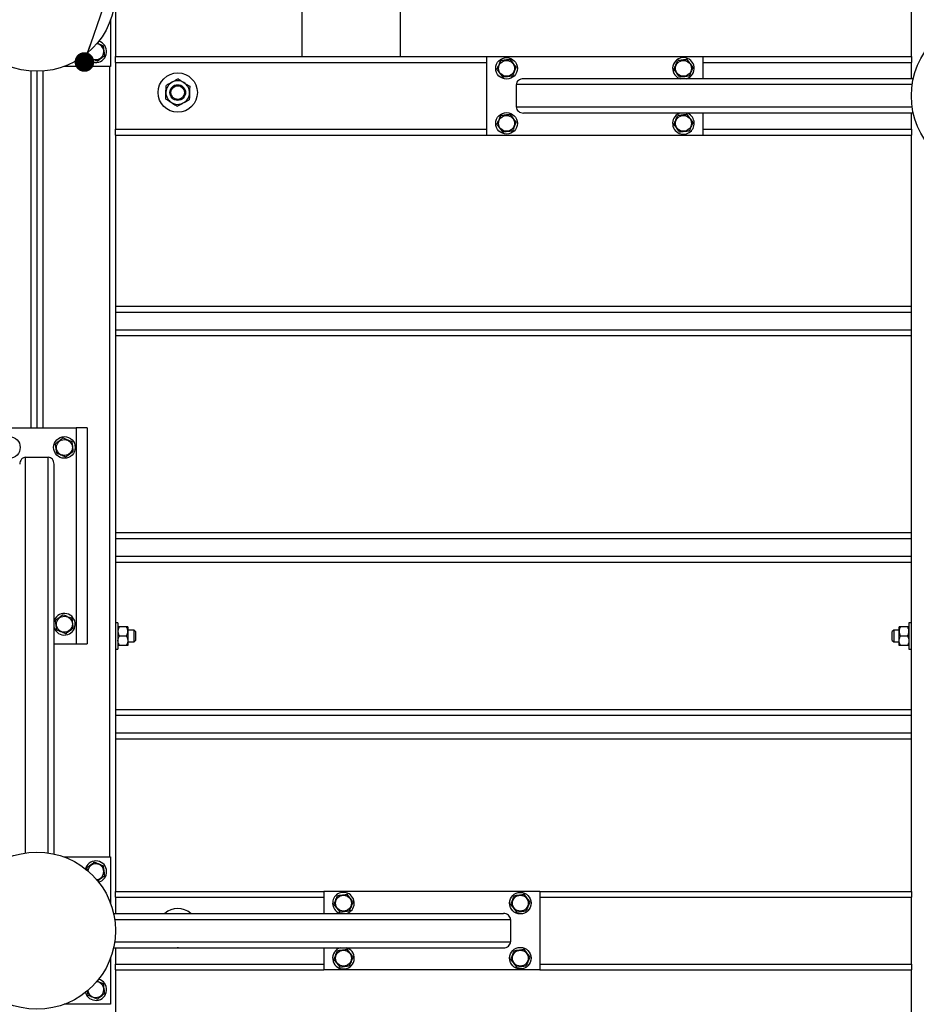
# Model space of a CAD drawing. Header units: millimetres. Extents: x 5 to 589, y 5 to 415.
# Tile 33 of 115: x 254 to 299, y 275 to 325. Entities that reach past the tile are written whole.
import ezdxf

# ---------------------------------------------------------------- set-up
doc = ezdxf.new("R2010")
doc.units = ezdxf.units.MM
doc.layers.add('NOTES', color=6, linetype='Continuous')
doc.layers.add('TRAIT-FORT', color=4, linetype='Continuous', lineweight=25)
doc.dimstyles.new('SLDDIMSTYLE3', dxfattribs={"dimtxt": 0.18, "dimasz": 1, "dimexe": 0, "dimexo": 0.0625, "dimgap": 0, "dimtad": 0, "dimtih": 1, "dimtoh": 1, "dimdec": 0, "dimrnd": 1e-09, "dimzin": 0, "dimdsep": 46, "dimtxsty": 'Standard', "dimblk1": 'DOT', "dimblk2": 'DOT', "dimsah": 1, "dimcen": 0.09, "dimadec": 0, "dimazin": 0, "dimtfac": 1, "dimtdec": 0, "dimtofl": 0, "dimtmove": 0, "dimatfit": 3, "dimldrblk": 'DOT', "dimfxl": 1, "dimfrac": 2, "dimtolj": 1, "dimtzin": 0, "dimarcsym": 0})

# ---------------------------------------------------------------- blocks, each defined once
blk = doc.blocks.new('_DOT')
at = {"color": 0, "linetype": 'ByBlock', "lineweight": -2}
blk.add_line((-0.5, 0), (-1, 0), dxfattribs=at)
at = {"color": 0, "linetype": 'ByBlock', "const_width": 0.5}
blk.add_lwpolyline([(-0.25, 0, 1), (0.25, 0, 1)], format="xyb", close=True, dxfattribs=at)

msp = doc.modelspace()

# ---------------------------------------------------------------- linework, layer by layer
at = {"layer": 'TRAIT-FORT', "color": 4, "linetype": 'Continuous', "lineweight": 25}
for p, q in [((258.52027, 373.55196), (258.52027, 323.05196)), ((299.02027, 323.05196), (299.02027, 373.55196)), ((268.02027, 323.05196), (268.02027, 330.55196)), ((273.02027, 323.05196), (273.02027, 330.55196)), ((258.27027, 324.91002), (258.27027, 322.55196)), ((258.52027, 323.05196), (277.42027, 323.05196)), ((258.52027, 322.75196), (258.52027, 323.05196)), ((277.42027, 319.05196), (277.42027, 323.05196)), ((277.42027, 323.05196), (288.42027, 323.05196)), ((288.42027, 321.92696), (288.42027, 323.05196)), ((288.42027, 323.05196), (299.02027, 323.05196)), ((299.02027, 323.05196), (299.02027, 322.75196)), ((258.27027, 322.55196), (255.91221, 322.55196)), ((258.22027, 322.55196), (258.22027, 282.30196)), ((258.52027, 322.75196), (258.52027, 319.35196)), ((258.52027, 322.75196), (277.42027, 322.75196)), ((288.42027, 322.75196), (299.02027, 322.75196)), ((299.02027, 321.92696), (299.02027, 322.75196)), ((254.22027, 304.15196), (254.22027, 322.31323)), ((254.52027, 322.30196), (254.52027, 304.15196)), ((254.82027, 322.31323), (254.82027, 304.15196)), ((299.11714, 321.92696), (279.27586, 321.92696)), ((287.20959, 321.94391), (287.25633, 321.92696)), ((278.92027, 320.47696), (278.92027, 321.62696)), ((299.06181, 321.62696), (278.92027, 321.62696)), ((299.06181, 320.47696), (278.92027, 320.47696)), ((299.11714, 320.17696), (279.27586, 320.17696)), ((288.42027, 319.05196), (288.42027, 320.17696)), ((299.02027, 319.35196), (299.02027, 320.17696)), ((258.52027, 319.05196), (258.52027, 319.35196)), ((258.52027, 319.35196), (277.42027, 319.35196)), ((288.42027, 319.35196), (299.02027, 319.35196)), ((299.02027, 319.35196), (299.02027, 319.05196)), ((258.52027, 319.05196), (277.42027, 319.05196)), ((258.52027, 319.05196), (258.52027, 280.55196)), ((277.42027, 319.05196), (288.42027, 319.05196)), ((288.42027, 319.05196), (299.02027, 319.05196)), ((299.02027, 280.55196), (299.02027, 319.05196)), ((299.02027, 310.32696), (258.52027, 310.32696)), ((299.02027, 310.02696), (258.52027, 310.02696)), ((299.02027, 309.12696), (258.52027, 309.12696)), ((299.02027, 308.82696), (258.52027, 308.82696)), ((252.52027, 304.15196), (256.52027, 304.15196)), ((256.52027, 304.15196), (256.52027, 293.15196)), ((257.07027, 304.15196), (256.52027, 304.15196)), ((257.07027, 304.15196), (257.07027, 293.15196)), ((253.94527, 302.65196), (255.09527, 302.65196)), ((253.94527, 282.51042), (253.94527, 302.65196)), ((255.09527, 282.51042), (255.09527, 302.65196)), ((255.39527, 282.45508), (255.39527, 302.29637)), ((299.02027, 298.80196), (258.52027, 298.80196)), ((299.02027, 298.50196), (258.52027, 298.50196)), ((299.02027, 297.60196), (258.52027, 297.60196)), ((299.02027, 297.30196), (258.52027, 297.30196)), ((255.41222, 294.36264), (255.39527, 294.3159)), ((258.64527, 294.22696), (258.52027, 294.22696)), ((258.64527, 294.22696), (258.64527, 293.48755)), ((259.07178, 294.02696), (258.71875, 294.02696)), ((259.14527, 294.02696), (259.14527, 293.78946)), ((259.47027, 293.85196), (259.14527, 293.85196)), ((259.14527, 293.78946), (259.14527, 293.31446)), ((259.54527, 293.77696), (259.47027, 293.85196)), ((259.47027, 293.55196), (259.47027, 293.85196)), ((259.54527, 293.77696), (259.54527, 293.55196)), ((298.12027, 293.85196), (298.04527, 293.77696)), ((298.04527, 293.55196), (298.04527, 293.77696)), ((298.39527, 293.85196), (298.12027, 293.85196)), ((298.12027, 293.85196), (298.12027, 293.55196)), ((298.39527, 293.78946), (298.39527, 294.02696)), ((298.39527, 293.31446), (298.39527, 293.78946)), ((298.82178, 294.02696), (298.46875, 294.02696)), ((299.02027, 294.22696), (298.89527, 294.22696)), ((298.89527, 294.22696), (298.89527, 293.48755)), ((258.64527, 293.48755), (258.64527, 292.87696)), ((259.07178, 293.55196), (258.71875, 293.55196)), ((259.14527, 293.31446), (259.14527, 293.07696)), ((259.14527, 293.25196), (259.47027, 293.25196)), ((259.47027, 293.25196), (259.47027, 293.55196)), ((259.47027, 293.25196), (259.54527, 293.32696)), ((259.54527, 293.55196), (259.54527, 293.32696)), ((298.04527, 293.32696), (298.04527, 293.55196)), ((298.04527, 293.32696), (298.12027, 293.25196)), ((298.12027, 293.55196), (298.12027, 293.25196)), ((298.12027, 293.25196), (298.39527, 293.25196)), ((298.39527, 293.07696), (298.39527, 293.31446)), ((298.82178, 293.55196), (298.46875, 293.55196)), ((298.89527, 293.48755), (298.89527, 292.87696)), ((255.39527, 293.15196), (256.52027, 293.15196)), ((256.52027, 293.15196), (257.07027, 293.15196)), ((258.52027, 292.87696), (258.64527, 292.87696)), ((259.07178, 293.07696), (258.71875, 293.07696)), ((298.82178, 293.07696), (298.46875, 293.07696)), ((298.89527, 292.87696), (299.02027, 292.87696)), ((299.02027, 289.80196), (258.52027, 289.80196)), ((299.02027, 289.50196), (258.52027, 289.50196)), ((299.02027, 288.60196), (258.52027, 288.60196)), ((299.02027, 288.30196), (258.52027, 288.30196)), ((255.91221, 282.30196), (258.27027, 282.30196)), ((258.27027, 282.30196), (258.27027, 279.9439)), ((257.01222, 281.76264), (256.98765, 281.68914)), ((258.52027, 280.55196), (269.12027, 280.55196)), ((258.52027, 280.25196), (258.52027, 280.55196)), ((258.52027, 280.25196), (258.52027, 279.42696)), ((258.52027, 280.25196), (269.12027, 280.25196)), ((269.12027, 280.55196), (269.12027, 279.42696)), ((280.12027, 280.55196), (269.12027, 280.55196)), ((280.12027, 280.55196), (280.12027, 276.55196)), ((280.12027, 280.55196), (299.02027, 280.55196)), ((280.12027, 280.25196), (299.02027, 280.25196)), ((299.02027, 280.55196), (299.02027, 280.25196)), ((299.02027, 276.85196), (299.02027, 280.25196)), ((258.42339, 279.42696), (278.26467, 279.42696)), ((258.47872, 279.12696), (278.62027, 279.12696)), ((278.62027, 279.12696), (278.62027, 277.97696)), ((258.47872, 277.97696), (278.62027, 277.97696)), ((258.42339, 277.67696), (278.26467, 277.67696)), ((258.52027, 277.67696), (258.52027, 276.85196)), ((261.7206, 277.67696), (261.65221, 277.67696)), ((269.12027, 277.67696), (269.12027, 276.55196)), ((270.33094, 277.66001), (270.2842, 277.67696)), ((258.27027, 277.16002), (258.27027, 274.80196)), ((258.52027, 276.55196), (258.52027, 276.85196)), ((258.52027, 276.85196), (269.12027, 276.85196)), ((280.12027, 276.85196), (299.02027, 276.85196)), ((299.02027, 276.85196), (299.02027, 276.55196)), ((258.52027, 276.55196), (269.12027, 276.55196)), ((258.52027, 276.55196), (258.52027, 257.55196)), ((280.12027, 276.55196), (269.12027, 276.55196)), ((280.12027, 276.55196), (299.02027, 276.55196)), ((299.02027, 257.55196), (299.02027, 276.55196)), ((258.27027, 274.80196), (255.91221, 274.80196))]:
    msp.add_line(p, q, dxfattribs=at)
for centre, radius in [((254.52027, 326.30196), 4), ((303.02027, 321.05196), 4), ((278.42027, 322.45196), 0.55), ((278.42027, 322.45196), 0.40375), ((287.42027, 322.45196), 0.40375), ((261.68641, 321.21998), 1), ((261.68641, 321.21998), 0.4), ((261.68641, 321.21998), 0.345), ((278.42027, 319.65196), 0.55), ((278.42027, 319.65196), 0.40375), ((287.42027, 319.65196), 0.40375), ((253.12027, 303.15196), 0.55), ((255.92027, 303.15196), 0.55), ((255.92027, 303.15196), 0.40375), ((255.92027, 294.15196), 0.40375), ((254.52027, 278.55196), 4), ((270.12027, 279.95196), 0.40375), ((279.12027, 279.95196), 0.55), ((279.12027, 279.95196), 0.40375), ((270.12027, 277.15196), 0.40375), ((279.12027, 277.15196), 0.55), ((279.12027, 277.15196), 0.40375)]:
    msp.add_circle(centre, radius, dxfattribs=at)
for centre, radius, start, end in [((257.52027, 323.30196), 0.55, 195.455708, 74.5443), ((257.52027, 323.30196), 0.40375, 187.093779, 84.798498), ((287.42027, 322.45196), 0.55, 287.341443, 247.477326), ((261.68641, 321.21998), 0.6, 118.232225, 178.232225), ((261.68641, 321.21998), 0.6, 58.232225, 118.232225), ((261.68641, 321.21998), 0.6, 358.232225, 58.232225), ((261.68641, 321.21998), 0.6, 178.232225, 238.232225), ((261.68641, 321.21998), 0.6, 298.232225, 358.232225), ((261.68641, 321.21998), 0.6, 238.232225, 298.232225), ((287.42027, 319.65196), 0.55, 107.341443, 247.477326), ((287.42027, 319.65196), 0.55, 247.477326, 72.658557), ((255.92027, 294.15196), 0.55, 197.341443, 157.477326), ((257.52027, 281.55196), 0.55, 284.267268, 157.477326), ((257.52027, 281.55196), 0.40375, 274.013414, 175.092523), ((270.12027, 279.95196), 0.55, 67.477326, 252.658557), ((270.12027, 279.95196), 0.55, 287.341443, 67.477326), ((261.68641, 278.67638), 1, 48.641059, 131.358941), ((270.12027, 277.15196), 0.55, 107.341443, 67.477326), ((257.52027, 275.55196), 0.55, 194.141957, 75.77706), ((257.52027, 275.55196), 0.40375, 185.849715, 84.150286)]:
    msp.add_arc(centre, radius, start, end, dxfattribs=at)
for centre, major_axis, start_param, end_param in [((279.27586, 321.62696), (-0.35559, 0), 4.71238898, 6.28318531), ((279.27586, 320.47696), (-0.35559, 0), 0, 1.57079633), ((253.94527, 302.29637), (0, 0.35559), 0, 1.57079633), ((255.09527, 302.29637), (0, 0.35559), 4.71238898, 6.28318531), ((278.26467, 279.12696), (0.35559, 0), 0, 1.57079633), ((278.26467, 277.97696), (0.35559, 0), 4.71238898, 6.28318531)]:
    msp.add_ellipse(centre, major_axis=major_axis, ratio=0.84366149, start_param=start_param, end_param=end_param, dxfattribs=at)
for points, knots in [([(257.58495, 323.73601), (257.62386, 323.71957), (257.69788, 323.68829), (257.80812, 323.64171), (257.87697, 323.61262), (257.91171, 323.59794)], [0, 0, 0, 0, 0.354382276, 0.674233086, 1, 1, 1, 1]), ([(257.97231, 323.11095), (257.9646, 323.17291), (257.95185, 323.27538), (257.93335, 323.42401), (257.92091, 323.52401), (257.91375, 323.58152), (257.91171, 323.59794)], [0, 0, 0, 0, 0.38554949, 0.63764185, 0.89654625, 1, 1, 1, 1]), ([(257.12882, 323.00598), (257.12111, 323.06791), (257.11106, 323.14873), (257.10073, 323.23173), (257.09831, 323.25114)], [0, 0, 0, 0, 0.76621547, 1, 1, 1, 1]), ([(257.58087, 322.81497), (257.54164, 322.83155), (257.46231, 322.86506), (257.34479, 322.91472), (257.23245, 322.96219), (257.16357, 322.9913), (257.12882, 323.00598)], [0, 0, 0, 0, 0.26460494, 0.53494775, 0.76534313, 1, 1, 1, 1]), ([(257.58087, 322.81497), (257.61484, 322.84066), (257.68353, 322.89259), (257.7853, 322.96954), (257.88258, 323.0431), (257.94222, 323.08819), (257.97231, 323.11095)], [0, 0, 0, 0, 0.26460494, 0.53494775, 0.76534313, 1, 1, 1, 1]), ([(277.93327, 322.39136), (277.94985, 322.43059), (277.98337, 322.50991), (278.03303, 322.62743), (278.0805, 322.73978), (278.1096, 322.80865), (278.12429, 322.8434)], [0, 0, 0, 0, 0.26460494, 0.53494775, 0.76534313, 1, 1, 1, 1]), ([(278.61128, 322.90401), (278.54932, 322.8963), (278.44684, 322.88355), (278.29821, 322.86505), (278.19822, 322.85261), (278.14071, 322.84545), (278.12429, 322.8434)], [0, 0, 0, 0, 0.38554949, 0.63764185, 0.89654625, 1, 1, 1, 1]), ([(278.90726, 322.51256), (278.88157, 322.54654), (278.82963, 322.61522), (278.75268, 322.71699), (278.67913, 322.81428), (278.63403, 322.87392), (278.61128, 322.90401)], [0, 0, 0, 0, 0.26460494, 0.53494775, 0.76534313, 1, 1, 1, 1]), ([(286.93327, 322.39136), (286.94985, 322.43059), (286.98337, 322.50991), (287.03303, 322.62743), (287.0805, 322.73978), (287.1096, 322.80865), (287.12429, 322.8434)], [0, 0, 0, 0, 0.26460494, 0.53494775, 0.76534313, 1, 1, 1, 1]), ([(287.61128, 322.90401), (287.54932, 322.8963), (287.44684, 322.88355), (287.29821, 322.86505), (287.19822, 322.85261), (287.14071, 322.84545), (287.12429, 322.8434)], [0, 0, 0, 0, 0.38554949, 0.63764185, 0.89654625, 1, 1, 1, 1]), ([(287.90726, 322.51256), (287.88157, 322.54654), (287.82963, 322.61522), (287.75268, 322.71699), (287.67913, 322.81428), (287.63403, 322.87392), (287.61128, 322.90401)], [0, 0, 0, 0, 0.26460494, 0.53494775, 0.76534313, 1, 1, 1, 1]), ([(277.93327, 322.39136), (277.95896, 322.35738), (278.0109, 322.2887), (278.08785, 322.18693), (278.1614, 322.08964), (278.2065, 322.03), (278.22925, 321.99991)], [0, 0, 0, 0, 0.26460494, 0.53494775, 0.76534313, 1, 1, 1, 1]), ([(278.90726, 322.51256), (278.89068, 322.47333), (278.85716, 322.39401), (278.8075, 322.27649), (278.76003, 322.16414), (278.73093, 322.09527), (278.71625, 322.06052)], [0, 0, 0, 0, 0.26460494, 0.53494775, 0.76534313, 1, 1, 1, 1]), ([(286.93327, 322.39136), (286.95896, 322.35738), (287.0109, 322.2887), (287.08785, 322.18693), (287.1614, 322.08964), (287.2065, 322.03), (287.22925, 321.99991)], [0, 0, 0, 0, 0.26460494, 0.53494775, 0.76534313, 1, 1, 1, 1]), ([(287.90726, 322.51256), (287.89068, 322.47333), (287.85716, 322.39401), (287.8075, 322.27649), (287.76003, 322.16414), (287.73093, 322.09527), (287.71625, 322.06052)], [0, 0, 0, 0, 0.26460494, 0.53494775, 0.76534313, 1, 1, 1, 1]), ([(261.70778, 321.91247), (261.68711, 321.90137), (261.64567, 321.87912), (261.58033, 321.84404), (261.51202, 321.80736), (261.45208, 321.77518), (261.41536, 321.75546), (261.40258, 321.7486)], [0, 0, 0, 0, 0.215517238, 0.432226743, 0.654458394, 0.879689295, 1, 1, 1, 1]), ([(261.70778, 321.91247), (261.72487, 321.90188), (261.75912, 321.88068), (261.82423, 321.84036), (261.90499, 321.79035), (261.96957, 321.75035), (262.00229, 321.73009)], [0, 0, 0, 0, 0.18501599, 0.37074143, 0.68116385, 1, 1, 1, 1]), ([(278.71625, 322.06052), (278.65429, 322.0528), (278.55181, 322.04005), (278.40318, 322.02156), (278.30319, 322.00911), (278.24567, 322.00195), (278.22925, 321.99991)], [0, 0, 0, 0, 0.38554949, 0.63764185, 0.89654625, 1, 1, 1, 1]), ([(287.71625, 322.06052), (287.65429, 322.0528), (287.55181, 322.04005), (287.40318, 322.02156), (287.30319, 322.00911), (287.24567, 322.00195), (287.22925, 321.99991)], [0, 0, 0, 0, 0.38554949, 0.63764185, 0.89654625, 1, 1, 1, 1]), ([(261.08669, 321.23849), (261.08762, 321.26859), (261.0895, 321.32944), (261.09223, 321.418), (261.09488, 321.50363), (261.09654, 321.55762), (261.09738, 321.58473)], [0, 0, 0, 0, 0.24957685, 0.50436193, 0.75104582, 1, 1, 1, 1]), ([(261.40258, 321.7486), (261.37604, 321.73435), (261.32241, 321.70555), (261.24434, 321.66364), (261.16886, 321.62311), (261.12128, 321.59756), (261.09738, 321.58473)], [0, 0, 0, 0, 0.24957685, 0.50436193, 0.75104582, 1, 1, 1, 1]), ([(262.00229, 321.73009), (262.00736, 321.72696), (262.04845, 321.70151), (262.12669, 321.65306), (262.21964, 321.5955), (262.27509, 321.56116), (262.29681, 321.54771)], [0, 0, 0, 0, 0.04940377, 0.40100021, 0.76531448, 1, 1, 1, 1]), ([(262.29681, 321.54771), (262.29608, 321.52427), (262.29463, 321.47725), (262.29234, 321.40312), (262.28995, 321.32562), (262.28785, 321.25763), (262.28657, 321.21597), (262.28612, 321.20147)], [0, 0, 0, 0, 0.21551724, 0.43222674, 0.65445839, 0.87968929, 1, 1, 1, 1]), ([(261.07601, 320.89224), (261.07673, 320.91569), (261.07818, 320.9627), (261.08047, 321.03684), (261.08286, 321.11433), (261.08496, 321.18232), (261.08624, 321.22398), (261.08669, 321.23849)], [0, 0, 0, 0, 0.215517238, 0.432226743, 0.654458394, 0.879689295, 1, 1, 1, 1]), ([(261.07601, 320.89224), (261.0931, 320.88166), (261.12734, 320.86045), (261.1776, 320.82933), (261.22618, 320.79925), (261.27311, 320.77018), (261.32136, 320.74031), (261.35409, 320.72004), (261.37052, 320.70986)], [0, 0, 0, 0, 0.18491158, 0.37053221, 0.5253481, 0.68099717, 0.8398193, 1, 1, 1, 1]), ([(261.97023, 320.69135), (261.99677, 320.7056), (262.05041, 320.7344), (262.12847, 320.77631), (262.20395, 320.81684), (262.25153, 320.84239), (262.27543, 320.85522)], [0, 0, 0, 0, 0.24957685, 0.50436193, 0.75104582, 1, 1, 1, 1]), ([(262.28612, 321.20147), (262.28519, 321.17136), (262.28331, 321.11052), (262.28058, 321.02195), (262.27794, 320.93632), (262.27627, 320.88234), (262.27543, 320.85522)], [0, 0, 0, 0, 0.24957685, 0.50436193, 0.75104582, 1, 1, 1, 1]), ([(261.37052, 320.70986), (261.37558, 320.70673), (261.41667, 320.68128), (261.49492, 320.63283), (261.58787, 320.57527), (261.64331, 320.54094), (261.66503, 320.52749)], [0, 0, 0, 0, 0.049403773, 0.401000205, 0.765314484, 1, 1, 1, 1]), ([(261.66503, 320.52749), (261.6857, 320.53858), (261.72714, 320.56083), (261.79249, 320.59592), (261.8608, 320.6326), (261.92073, 320.66477), (261.95745, 320.68449), (261.97023, 320.69135)], [0, 0, 0, 0, 0.21551724, 0.43222674, 0.65445839, 0.87968929, 1, 1, 1, 1]), ([(277.93327, 319.59136), (277.94985, 319.63059), (277.98337, 319.70991), (278.03303, 319.82743), (278.0805, 319.93978), (278.1096, 320.00865), (278.12429, 320.0434)], [0, 0, 0, 0, 0.26460494, 0.53494775, 0.76534313, 1, 1, 1, 1]), ([(278.61128, 320.10401), (278.54932, 320.0963), (278.44684, 320.08355), (278.29821, 320.06505), (278.19822, 320.05261), (278.14071, 320.04545), (278.12429, 320.0434)], [0, 0, 0, 0, 0.38554949, 0.63764185, 0.89654625, 1, 1, 1, 1]), ([(278.90726, 319.71256), (278.88157, 319.74654), (278.82963, 319.81522), (278.75268, 319.91699), (278.67913, 320.01428), (278.63403, 320.07392), (278.61128, 320.10401)], [0, 0, 0, 0, 0.26460494, 0.53494775, 0.76534313, 1, 1, 1, 1]), ([(286.93327, 319.59136), (286.94985, 319.63059), (286.98337, 319.70991), (287.03303, 319.82743), (287.0805, 319.93978), (287.1096, 320.00865), (287.12429, 320.0434)], [0, 0, 0, 0, 0.26460494, 0.53494775, 0.76534313, 1, 1, 1, 1]), ([(287.61128, 320.10401), (287.54932, 320.0963), (287.44684, 320.08355), (287.29821, 320.06505), (287.19822, 320.05261), (287.14071, 320.04545), (287.12429, 320.0434)], [0, 0, 0, 0, 0.38554949, 0.63764185, 0.89654625, 1, 1, 1, 1]), ([(287.90726, 319.71256), (287.88157, 319.74654), (287.82963, 319.81522), (287.75268, 319.91699), (287.67913, 320.01428), (287.63403, 320.07392), (287.61128, 320.10401)], [0, 0, 0, 0, 0.26460494, 0.53494775, 0.76534313, 1, 1, 1, 1]), ([(277.93327, 319.59136), (277.95896, 319.55738), (278.0109, 319.4887), (278.08785, 319.38693), (278.1614, 319.28964), (278.2065, 319.23), (278.22925, 319.19991)], [0, 0, 0, 0, 0.26460494, 0.53494775, 0.76534313, 1, 1, 1, 1]), ([(278.90726, 319.71256), (278.89068, 319.67333), (278.85716, 319.59401), (278.8075, 319.47649), (278.76003, 319.36414), (278.73093, 319.29527), (278.71625, 319.26052)], [0, 0, 0, 0, 0.26460494, 0.53494775, 0.76534313, 1, 1, 1, 1]), ([(286.93327, 319.59136), (286.95896, 319.55738), (287.0109, 319.4887), (287.08785, 319.38693), (287.1614, 319.28964), (287.2065, 319.23), (287.22925, 319.19991)], [0, 0, 0, 0, 0.26460494, 0.53494775, 0.76534313, 1, 1, 1, 1]), ([(287.90726, 319.71256), (287.89068, 319.67333), (287.85716, 319.59401), (287.8075, 319.47649), (287.76003, 319.36414), (287.73093, 319.29527), (287.71625, 319.26052)], [0, 0, 0, 0, 0.26460494, 0.53494775, 0.76534313, 1, 1, 1, 1]), ([(278.71625, 319.26052), (278.65429, 319.2528), (278.55181, 319.24005), (278.40318, 319.22156), (278.30319, 319.20911), (278.24567, 319.20195), (278.22925, 319.19991)], [0, 0, 0, 0, 0.38554949, 0.63764185, 0.89654625, 1, 1, 1, 1]), ([(287.71625, 319.26052), (287.65429, 319.2528), (287.55181, 319.24005), (287.40318, 319.22156), (287.30319, 319.20911), (287.24567, 319.20195), (287.22925, 319.19991)], [0, 0, 0, 0, 0.38554949, 0.63764185, 0.89654625, 1, 1, 1, 1]), ([(255.85966, 303.63895), (255.82569, 303.61326), (255.757, 303.56133), (255.65523, 303.48438), (255.55795, 303.41082), (255.49831, 303.36573), (255.46822, 303.34297)], [0, 0, 0, 0, 0.26460494, 0.53494775, 0.76534313, 1, 1, 1, 1]), ([(255.52882, 302.85598), (255.52111, 302.91794), (255.50836, 303.02041), (255.48986, 303.16904), (255.47742, 303.26904), (255.47026, 303.32655), (255.46822, 303.34297)], [0, 0, 0, 0, 0.385549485, 0.637641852, 0.896546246, 1, 1, 1, 1]), ([(255.85966, 303.63895), (255.8989, 303.62237), (255.97822, 303.58886), (256.09574, 303.5392), (256.20808, 303.49173), (256.27696, 303.46262), (256.31171, 303.44794)], [0, 0, 0, 0, 0.26460494, 0.53494775, 0.76534313, 1, 1, 1, 1]), ([(256.37231, 302.96095), (256.3646, 303.02291), (256.35185, 303.12538), (256.33335, 303.27401), (256.32091, 303.37401), (256.31375, 303.43152), (256.31171, 303.44794)], [0, 0, 0, 0, 0.38554949, 0.63764185, 0.89654625, 1, 1, 1, 1]), ([(255.98087, 302.66497), (255.94164, 302.68155), (255.86231, 302.71506), (255.74479, 302.76472), (255.63245, 302.81219), (255.56357, 302.8413), (255.52882, 302.85598)], [0, 0, 0, 0, 0.26460494, 0.53494775, 0.76534313, 1, 1, 1, 1]), ([(255.98087, 302.66497), (256.01484, 302.69066), (256.08353, 302.74259), (256.1853, 302.81954), (256.28258, 302.8931), (256.34222, 302.93819), (256.37231, 302.96095)], [0, 0, 0, 0, 0.26460494, 0.53494775, 0.76534313, 1, 1, 1, 1]), ([(255.85966, 294.63895), (255.82569, 294.61326), (255.757, 294.56133), (255.65523, 294.48438), (255.55795, 294.41082), (255.49831, 294.36573), (255.46822, 294.34297)], [0, 0, 0, 0, 0.26460494, 0.53494775, 0.76534313, 1, 1, 1, 1]), ([(255.52882, 293.85598), (255.52111, 293.91794), (255.50836, 294.02041), (255.48986, 294.16904), (255.47742, 294.26904), (255.47026, 294.32655), (255.46822, 294.34297)], [0, 0, 0, 0, 0.385549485, 0.637641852, 0.896546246, 1, 1, 1, 1]), ([(255.85966, 294.63895), (255.8989, 294.62237), (255.97822, 294.58886), (256.09574, 294.5392), (256.20808, 294.49173), (256.27696, 294.46262), (256.31171, 294.44794)], [0, 0, 0, 0, 0.26460494, 0.53494775, 0.76534313, 1, 1, 1, 1]), ([(256.37231, 293.96095), (256.3646, 294.02291), (256.35185, 294.12538), (256.33335, 294.27401), (256.32091, 294.37401), (256.31375, 294.43152), (256.31171, 294.44794)], [0, 0, 0, 0, 0.38554949, 0.63764185, 0.89654625, 1, 1, 1, 1]), ([(255.98087, 293.66497), (255.94164, 293.68155), (255.86231, 293.71506), (255.74479, 293.76472), (255.63245, 293.81219), (255.56357, 293.8413), (255.52882, 293.85598)], [0, 0, 0, 0, 0.26460494, 0.53494775, 0.76534313, 1, 1, 1, 1]), ([(255.98087, 293.66497), (256.01484, 293.69066), (256.08353, 293.74259), (256.1853, 293.81954), (256.28258, 293.8931), (256.34222, 293.93819), (256.37231, 293.96095)], [0, 0, 0, 0, 0.26460494, 0.53494775, 0.76534313, 1, 1, 1, 1]), ([(258.71875, 294.02696), (258.70986, 294.01088), (258.69205, 293.97863), (258.67036, 293.92778), (258.65409, 293.87462), (258.64624, 293.82798), (258.64552, 293.79941), (258.64527, 293.78946)], [0, 0, 0, 0, 0.21551689, 0.43222603, 0.65445729, 0.87968778, 1, 1, 1, 1]), ([(258.71875, 294.02696), (258.71108, 294.02696), (258.69572, 294.02696), (258.67224, 294.02696), (258.65038, 294.02696), (258.64698, 294.02696), (258.64527, 294.02696)], [0, 0, 0, 0, 0.18493389, 0.37057618, 0.68107849, 1, 1, 1, 1]), ([(258.64527, 293.78946), (258.64631, 293.76881), (258.64843, 293.72707), (258.66481, 293.66633), (258.68819, 293.60759), (258.70853, 293.57056), (258.71875, 293.55196)], [0, 0, 0, 0, 0.24957627, 0.50436073, 0.75104521, 1, 1, 1, 1]), ([(259.14527, 293.78946), (259.14422, 293.81011), (259.1421, 293.85185), (259.12572, 293.91259), (259.10234, 293.97133), (259.082, 294.00836), (259.07178, 294.02696)], [0, 0, 0, 0, 0.24957627, 0.50436073, 0.75104521, 1, 1, 1, 1]), ([(259.14527, 294.02696), (259.14364, 294.02696), (259.14033, 294.02696), (259.11862, 294.02696), (259.09484, 294.02696), (259.07948, 294.02696), (259.07178, 294.02696)], [0, 0, 0, 0, 0.30993156, 0.62942678, 0.81430839, 1, 1, 1, 1]), ([(259.07178, 293.55196), (259.08067, 293.56804), (259.09848, 293.60029), (259.12018, 293.65114), (259.13644, 293.7043), (259.14429, 293.75094), (259.14501, 293.77951), (259.14527, 293.78946)], [0, 0, 0, 0, 0.21551689, 0.43222603, 0.65445729, 0.87968778, 1, 1, 1, 1]), ([(298.46875, 294.02696), (298.45986, 294.01088), (298.44205, 293.97863), (298.42036, 293.92778), (298.40409, 293.87462), (298.39624, 293.82798), (298.39552, 293.79941), (298.39527, 293.78946)], [0, 0, 0, 0, 0.21551689, 0.43222603, 0.65445729, 0.87968778, 1, 1, 1, 1]), ([(298.46875, 294.02696), (298.46108, 294.02696), (298.44572, 294.02696), (298.42224, 294.02696), (298.40038, 294.02696), (298.39698, 294.02696), (298.39527, 294.02696)], [0, 0, 0, 0, 0.18493389, 0.37057618, 0.68107849, 1, 1, 1, 1]), ([(298.39527, 293.78946), (298.39631, 293.76881), (298.39843, 293.72707), (298.41481, 293.66633), (298.43819, 293.60759), (298.45853, 293.57056), (298.46875, 293.55196)], [0, 0, 0, 0, 0.24957627, 0.50436073, 0.75104521, 1, 1, 1, 1]), ([(298.89527, 293.78946), (298.89422, 293.81011), (298.8921, 293.85185), (298.87572, 293.91259), (298.85234, 293.97133), (298.832, 294.00836), (298.82178, 294.02696)], [0, 0, 0, 0, 0.24957627, 0.50436073, 0.75104521, 1, 1, 1, 1]), ([(298.89527, 294.02696), (298.89364, 294.02696), (298.89033, 294.02696), (298.86862, 294.02696), (298.84484, 294.02696), (298.82948, 294.02696), (298.82178, 294.02696)], [0, 0, 0, 0, 0.30993156, 0.62942678, 0.81430839, 1, 1, 1, 1]), ([(298.82178, 293.55196), (298.83067, 293.56804), (298.84848, 293.60029), (298.87018, 293.65114), (298.88644, 293.7043), (298.89429, 293.75094), (298.89501, 293.77951), (298.89527, 293.78946)], [0, 0, 0, 0, 0.21551689, 0.43222603, 0.65445729, 0.87968778, 1, 1, 1, 1]), ([(258.64527, 293.31446), (258.64631, 293.33511), (258.64843, 293.37685), (258.66481, 293.43759), (258.68819, 293.49633), (258.70853, 293.53336), (258.71875, 293.55196)], [0, 0, 0, 0, 0.24957627, 0.50436073, 0.75104521, 1, 1, 1, 1]), ([(258.71875, 293.07696), (258.70986, 293.09304), (258.69205, 293.12529), (258.67036, 293.17614), (258.65409, 293.2293), (258.64624, 293.27594), (258.64552, 293.30451), (258.64527, 293.31446)], [0, 0, 0, 0, 0.21551689, 0.43222603, 0.65445729, 0.87968778, 1, 1, 1, 1]), ([(259.07178, 293.55196), (259.08067, 293.53588), (259.09848, 293.50363), (259.12018, 293.45278), (259.13644, 293.39962), (259.14429, 293.35298), (259.14501, 293.32441), (259.14527, 293.31446)], [0, 0, 0, 0, 0.21551689, 0.43222603, 0.65445729, 0.87968778, 1, 1, 1, 1]), ([(259.14527, 293.31446), (259.14422, 293.29381), (259.1421, 293.25207), (259.12572, 293.19133), (259.10234, 293.13259), (259.082, 293.09556), (259.07178, 293.07696)], [0, 0, 0, 0, 0.24957627, 0.50436073, 0.75104521, 1, 1, 1, 1]), ([(298.39527, 293.31446), (298.39631, 293.33511), (298.39843, 293.37685), (298.41481, 293.43759), (298.43819, 293.49633), (298.45853, 293.53336), (298.46875, 293.55196)], [0, 0, 0, 0, 0.24957627, 0.50436073, 0.75104521, 1, 1, 1, 1]), ([(298.46875, 293.07696), (298.45986, 293.09304), (298.44205, 293.12529), (298.42036, 293.17614), (298.40409, 293.2293), (298.39624, 293.27594), (298.39552, 293.30451), (298.39527, 293.31446)], [0, 0, 0, 0, 0.21551689, 0.43222603, 0.65445729, 0.87968778, 1, 1, 1, 1]), ([(298.82178, 293.55196), (298.83067, 293.53588), (298.84848, 293.50363), (298.87018, 293.45278), (298.88644, 293.39962), (298.89429, 293.35298), (298.89501, 293.32441), (298.89527, 293.31446)], [0, 0, 0, 0, 0.21551689, 0.43222603, 0.65445729, 0.87968778, 1, 1, 1, 1]), ([(298.89527, 293.31446), (298.89422, 293.29381), (298.8921, 293.25207), (298.87572, 293.19133), (298.85234, 293.13259), (298.832, 293.09556), (298.82178, 293.07696)], [0, 0, 0, 0, 0.24957627, 0.50436073, 0.75104521, 1, 1, 1, 1]), ([(258.71875, 293.07696), (258.71108, 293.07696), (258.69572, 293.07696), (258.67224, 293.07696), (258.65038, 293.07696), (258.64698, 293.07696), (258.64527, 293.07696)], [0, 0, 0, 0, 0.18493389, 0.37057618, 0.68107849, 1, 1, 1, 1]), ([(259.14527, 293.07696), (259.14364, 293.07696), (259.14033, 293.07696), (259.11862, 293.07696), (259.09484, 293.07696), (259.07948, 293.07696), (259.07178, 293.07696)], [0, 0, 0, 0, 0.30993156, 0.62942678, 0.81430839, 1, 1, 1, 1]), ([(298.46875, 293.07696), (298.46108, 293.07696), (298.44572, 293.07696), (298.42224, 293.07696), (298.40038, 293.07696), (298.39698, 293.07696), (298.39527, 293.07696)], [0, 0, 0, 0, 0.18493389, 0.37057618, 0.68107849, 1, 1, 1, 1]), ([(298.89527, 293.07696), (298.89364, 293.07696), (298.89033, 293.07696), (298.86862, 293.07696), (298.84484, 293.07696), (298.82948, 293.07696), (298.82178, 293.07696)], [0, 0, 0, 0, 0.30993156, 0.62942678, 0.81430839, 1, 1, 1, 1]), ([(257.45966, 282.03895), (257.42569, 282.01326), (257.357, 281.96133), (257.25523, 281.88438), (257.15795, 281.81082), (257.09831, 281.76573), (257.06822, 281.74297)], [0, 0, 0, 0, 0.26460494, 0.53494775, 0.76534313, 1, 1, 1, 1]), ([(257.08329, 281.62183), (257.0803, 281.64589), (257.0752, 281.68684), (257.07026, 281.72658), (257.06822, 281.74297)], [0, 0, 0, 0, 0.58756698, 1, 1, 1, 1]), ([(257.45966, 282.03895), (257.4989, 282.02237), (257.57822, 281.98886), (257.69574, 281.9392), (257.80808, 281.89173), (257.87696, 281.86262), (257.91171, 281.84794)], [0, 0, 0, 0, 0.26460494, 0.53494775, 0.76534313, 1, 1, 1, 1]), ([(257.97231, 281.36095), (257.9646, 281.42291), (257.95185, 281.52538), (257.93335, 281.67401), (257.92091, 281.77401), (257.91375, 281.83152), (257.91171, 281.84794)], [0, 0, 0, 0, 0.38554949, 0.63764185, 0.89654625, 1, 1, 1, 1]), ([(257.60581, 281.08382), (257.63154, 281.10328), (257.69201, 281.149), (257.78532, 281.21956), (257.88258, 281.2931), (257.94222, 281.33819), (257.97231, 281.36095)], [0, 0, 0, 0, 0.21401776, 0.50295721, 0.74920129, 1, 1, 1, 1]), ([(269.63327, 279.89136), (269.64985, 279.93059), (269.68337, 280.00991), (269.73303, 280.12743), (269.7805, 280.23978), (269.8096, 280.30865), (269.82429, 280.3434)], [0, 0, 0, 0, 0.26460494, 0.53494775, 0.76534313, 1, 1, 1, 1]), ([(269.82429, 280.3434), (269.88625, 280.35112), (269.98872, 280.36387), (270.13735, 280.38236), (270.23734, 280.39481), (270.29486, 280.40197), (270.31128, 280.40401)], [0, 0, 0, 0, 0.38554949, 0.63764185, 0.89654625, 1, 1, 1, 1]), ([(270.60726, 280.01256), (270.58157, 280.04654), (270.52963, 280.11522), (270.45268, 280.21699), (270.37913, 280.31428), (270.33403, 280.37392), (270.31128, 280.40401)], [0, 0, 0, 0, 0.26460494, 0.53494775, 0.76534313, 1, 1, 1, 1]), ([(278.63327, 279.89136), (278.64985, 279.93059), (278.68337, 280.00991), (278.73303, 280.12743), (278.7805, 280.23978), (278.8096, 280.30865), (278.82429, 280.3434)], [0, 0, 0, 0, 0.26460494, 0.53494775, 0.76534313, 1, 1, 1, 1]), ([(278.82429, 280.3434), (278.88625, 280.35112), (278.98872, 280.36387), (279.13735, 280.38236), (279.23734, 280.39481), (279.29486, 280.40197), (279.31128, 280.40401)], [0, 0, 0, 0, 0.38554949, 0.63764185, 0.89654625, 1, 1, 1, 1]), ([(279.60726, 280.01256), (279.58157, 280.04654), (279.52963, 280.11522), (279.45268, 280.21699), (279.37913, 280.31428), (279.33403, 280.37392), (279.31128, 280.40401)], [0, 0, 0, 0, 0.26460494, 0.53494775, 0.76534313, 1, 1, 1, 1]), ([(269.63327, 279.89136), (269.65896, 279.85738), (269.7109, 279.7887), (269.78785, 279.68693), (269.8614, 279.58964), (269.9065, 279.53), (269.92925, 279.49991)], [0, 0, 0, 0, 0.26460494, 0.53494775, 0.76534313, 1, 1, 1, 1]), ([(270.60726, 280.01256), (270.59068, 279.97333), (270.55716, 279.89401), (270.5075, 279.77649), (270.46003, 279.66414), (270.43093, 279.59527), (270.41625, 279.56052)], [0, 0, 0, 0, 0.26460494, 0.53494775, 0.76534313, 1, 1, 1, 1]), ([(278.63327, 279.89136), (278.65896, 279.85738), (278.7109, 279.7887), (278.78785, 279.68693), (278.8614, 279.58964), (278.9065, 279.53), (278.92925, 279.49991)], [0, 0, 0, 0, 0.26460494, 0.53494775, 0.76534313, 1, 1, 1, 1]), ([(279.60726, 280.01256), (279.59068, 279.97333), (279.55716, 279.89401), (279.5075, 279.77649), (279.46003, 279.66414), (279.43093, 279.59527), (279.41625, 279.56052)], [0, 0, 0, 0, 0.26460494, 0.53494775, 0.76534313, 1, 1, 1, 1]), ([(269.92925, 279.49991), (269.99122, 279.50762), (270.09369, 279.52037), (270.24232, 279.53887), (270.34231, 279.55131), (270.39983, 279.55847), (270.41625, 279.56052)], [0, 0, 0, 0, 0.38554949, 0.63764185, 0.89654625, 1, 1, 1, 1]), ([(278.92925, 279.49991), (278.99122, 279.50762), (279.09369, 279.52037), (279.24232, 279.53887), (279.34231, 279.55131), (279.39983, 279.55847), (279.41625, 279.56052)], [0, 0, 0, 0, 0.38554949, 0.63764185, 0.89654625, 1, 1, 1, 1]), ([(269.63327, 277.09136), (269.64985, 277.13059), (269.68337, 277.20991), (269.73303, 277.32743), (269.7805, 277.43978), (269.8096, 277.50865), (269.82429, 277.5434)], [0, 0, 0, 0, 0.26460494, 0.53494775, 0.76534313, 1, 1, 1, 1]), ([(269.82429, 277.5434), (269.88625, 277.55112), (269.98872, 277.56387), (270.13735, 277.58236), (270.23734, 277.59481), (270.29486, 277.60197), (270.31128, 277.60401)], [0, 0, 0, 0, 0.38554949, 0.63764185, 0.89654625, 1, 1, 1, 1]), ([(270.60726, 277.21256), (270.58157, 277.24654), (270.52963, 277.31522), (270.45268, 277.41699), (270.37913, 277.51428), (270.33403, 277.57392), (270.31128, 277.60401)], [0, 0, 0, 0, 0.26460494, 0.53494775, 0.76534313, 1, 1, 1, 1]), ([(270.60726, 277.21256), (270.59068, 277.17333), (270.55716, 277.09401), (270.5075, 276.97649), (270.46003, 276.86414), (270.43093, 276.79527), (270.41625, 276.76052)], [0, 0, 0, 0, 0.26460494, 0.53494775, 0.76534313, 1, 1, 1, 1]), ([(278.63327, 277.09136), (278.64985, 277.13059), (278.68337, 277.20991), (278.73303, 277.32743), (278.7805, 277.43978), (278.8096, 277.50865), (278.82429, 277.5434)], [0, 0, 0, 0, 0.26460494, 0.53494775, 0.76534313, 1, 1, 1, 1]), ([(278.82429, 277.5434), (278.88625, 277.55112), (278.98872, 277.56387), (279.13735, 277.58236), (279.23734, 277.59481), (279.29486, 277.60197), (279.31128, 277.60401)], [0, 0, 0, 0, 0.38554949, 0.63764185, 0.89654625, 1, 1, 1, 1]), ([(279.60726, 277.21256), (279.58157, 277.24654), (279.52963, 277.31522), (279.45268, 277.41699), (279.37913, 277.51428), (279.33403, 277.57392), (279.31128, 277.60401)], [0, 0, 0, 0, 0.26460494, 0.53494775, 0.76534313, 1, 1, 1, 1]), ([(279.60726, 277.21256), (279.59068, 277.17333), (279.55716, 277.09401), (279.5075, 276.97649), (279.46003, 276.86414), (279.43093, 276.79527), (279.41625, 276.76052)], [0, 0, 0, 0, 0.26460494, 0.53494775, 0.76534313, 1, 1, 1, 1]), ([(269.63327, 277.09136), (269.65896, 277.05738), (269.7109, 276.9887), (269.78785, 276.88693), (269.8614, 276.78964), (269.9065, 276.73), (269.92925, 276.69991)], [0, 0, 0, 0, 0.26460494, 0.53494775, 0.76534313, 1, 1, 1, 1]), ([(269.92925, 276.69991), (269.99122, 276.70762), (270.09369, 276.72037), (270.24232, 276.73887), (270.34231, 276.75131), (270.39983, 276.75847), (270.41625, 276.76052)], [0, 0, 0, 0, 0.38554949, 0.63764185, 0.89654625, 1, 1, 1, 1]), ([(278.63327, 277.09136), (278.65896, 277.05738), (278.7109, 276.9887), (278.78785, 276.88693), (278.8614, 276.78964), (278.9065, 276.73), (278.92925, 276.69991)], [0, 0, 0, 0, 0.26460494, 0.53494775, 0.76534313, 1, 1, 1, 1]), ([(278.92925, 276.69991), (278.99122, 276.70762), (279.09369, 276.72037), (279.24232, 276.73887), (279.34231, 276.75131), (279.39983, 276.75847), (279.41625, 276.76052)], [0, 0, 0, 0, 0.38554949, 0.63764185, 0.89654625, 1, 1, 1, 1]), ([(257.58495, 275.98601), (257.62386, 275.96957), (257.69788, 275.93829), (257.80812, 275.89171), (257.87697, 275.86262), (257.91171, 275.84794)], [0, 0, 0, 0, 0.354382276, 0.674233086, 1, 1, 1, 1]), ([(257.97231, 275.36095), (257.9646, 275.42291), (257.95185, 275.52538), (257.93335, 275.67401), (257.92091, 275.77401), (257.91375, 275.83152), (257.91171, 275.84794)], [0, 0, 0, 0, 0.38554949, 0.63764185, 0.89654625, 1, 1, 1, 1]), ([(257.12882, 275.25598), (257.12111, 275.31791), (257.11106, 275.39873), (257.10073, 275.48173), (257.09831, 275.50114)], [0, 0, 0, 0, 0.766215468, 1, 1, 1, 1]), ([(257.58087, 275.06497), (257.54164, 275.08155), (257.46231, 275.11506), (257.34479, 275.16472), (257.23245, 275.21219), (257.16357, 275.2413), (257.12882, 275.25598)], [0, 0, 0, 0, 0.26460494, 0.53494775, 0.76534313, 1, 1, 1, 1]), ([(257.58087, 275.06497), (257.61484, 275.09066), (257.68353, 275.14259), (257.7853, 275.21954), (257.88258, 275.2931), (257.94222, 275.33819), (257.97231, 275.36095)], [0, 0, 0, 0, 0.26460494, 0.53494775, 0.76534313, 1, 1, 1, 1])]:
    msp.add_open_spline(points, degree=3, knots=knots, dxfattribs=at)

# ---------------------------------------------------------------- leaders
at = {"layer": 'NOTES', "color": 211}
msp.add_leader([(256.93859, 322.77626), (283.96226, 401.07725)], dimstyle='SLDDIMSTYLE3', dxfattribs=at)

doc.saveas('drawing.dxf')
